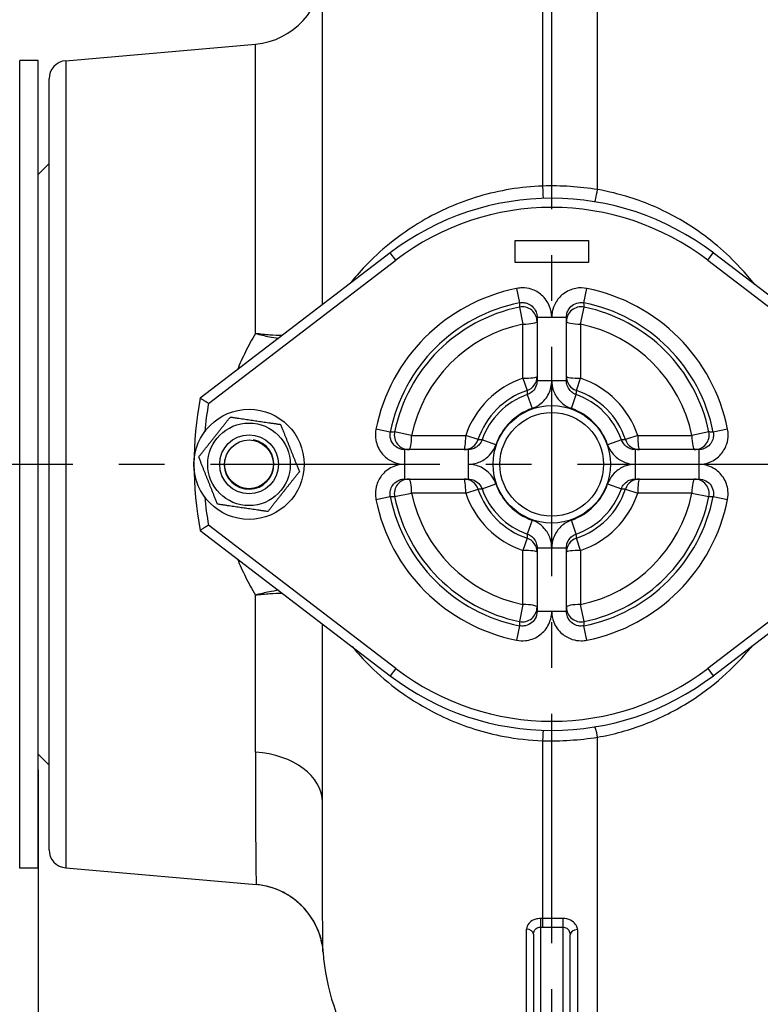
# Model space of a CAD drawing. Header units: millimetres. Extents: x 0 to 5940, y 0 to 4200.
# Tile 34 of 47: x 2069 to 2271, y 2699 to 2968. Entities that reach past the tile are written whole.
import ezdxf

# ---------------------------------------------------------------- set-up
doc = ezdxf.new("R2010")
doc.units = ezdxf.units.MM
doc.header["$LTSCALE"] = 50
doc.linetypes.add('MITTE', pattern=[2, 1.25, -0.25, 0.25, -0.25])
doc.layers.get('DEFPOINTS').update_dxf_attribs({"linetype": 'CONTINUOUS'})
for name, color, linetype in [('02-LINIE-035', 2, 'CONTINUOUS'), ('05-ACHSE', 1, 'MITTE'), ('06-MASSE1', 1, 'CONTINUOUS')]:
    doc.layers.add(name, color=color, linetype=linetype)
doc.styles.add('ACA_NORM', font='ROMANS.SHX')
doc.dimstyles.new('1-10', dxfattribs={"dimscale": 10, "dimtxt": 2.5, "dimasz": 3.5, "dimexe": 1, "dimexo": 0, "dimgap": 1, "dimtad": 1, "dimdec": 0, "dimzin": 0, "dimtxsty": 'ACA_NORM', "dimcen": 0, "dimadec": 0, "dimazin": 0, "dimtfac": 2.4, "dimtdec": 0, "dimtmove": 0, "dimatfit": 3, "dimfxl": 1, "dimtolj": 1, "dimtzin": 0, "dimarcsym": 0})

# ---------------------------------------------------------------- blocks, each defined once
blk = doc.blocks.new('*D2')
at = {"layer": '06-MASSE1', "color": 0, "lineweight": -2}
for p, q in [((4332.2, 2742.08), (4332.2, 2364.59)), ((1668.78, 2662.77), (1668.78, 2364.59)), ((4297.2, 2374.59), (1703.78, 2374.59))]:
    blk.add_line(p, q, dxfattribs=at)
at = {"layer": '06-MASSE1', "color": 0}
for points in [[(1703.78, 2380.42), (1703.78, 2368.76), (1668.78, 2374.59)], [(4297.2, 2380.42), (4297.2, 2368.76), (4332.2, 2374.59)]]:
    blk.add_solid(points, dxfattribs=at)
at = {"layer": 'DEFPOINTS', "color": 0}
for p in [(4332.2, 2742.08), (1668.78, 2662.77), (1668.78, 2374.59)]:
    blk.add_point(p, dxfattribs=at)
at = {"layer": '06-MASSE1', "color": 0, "insert": (3000.49, 2397.09), "char_height": 25, "attachment_point": 5, "style": 'ACA_NORM'}
blk.add_mtext('\\A1;2660', dxfattribs=at)
blk = doc.blocks.new('*D6')
at = {"layer": '06-MASSE1', "color": 0, "lineweight": -2}
for p, q in [((2073.78, 2763.32), (2073.78, 2474.89)), ((2213.78, 2636.15), (2213.78, 2474.89)), ((2108.78, 2484.89), (2178.78, 2484.89))]:
    blk.add_line(p, q, dxfattribs=at)
at = {"layer": '06-MASSE1', "color": 0}
for points in [[(2108.78, 2490.73), (2108.78, 2479.06), (2073.78, 2484.89)], [(2178.78, 2490.73), (2178.78, 2479.06), (2213.78, 2484.89)]]:
    blk.add_solid(points, dxfattribs=at)
at = {"layer": 'DEFPOINTS', "color": 0}
for p in [(2073.78, 2763.32), (2213.78, 2636.15), (2213.78, 2484.89)]:
    blk.add_point(p, dxfattribs=at)
at = {"layer": '06-MASSE1', "color": 0, "insert": (2143.78, 2507.39), "char_height": 25, "attachment_point": 5, "style": 'ACA_NORM'}
blk.add_mtext('\\A1;140', dxfattribs=at)

msp = doc.modelspace()

# ---------------------------------------------------------------- linework, layer by layer
at = {"layer": '02-LINIE-035'}
for p, q in [((2211.28, 3030.92), (2211.28, 2922.4)), ((2226.28, 2921.45), (2226.28, 3030.92)), ((2151.28, 2890.06), (2151.28, 2978.43)), ((2081.34, 2956.56), (2133.02, 2961.09)), ((2133.02, 2882.22), (2133.02, 2961.09)), ((2068.78, 2736.58), (2068.78, 2956.58)), ((2073.78, 2956.58), (2068.78, 2956.58)), ((2073.78, 2736.58), (2073.78, 2956.58)), ((2081.34, 2956.56), (2081.34, 2736.6)), ((2076.78, 2741.58), (2076.78, 2951.58)), ((2073.78, 2925.58), (2076.78, 2928.58)), ((2203.78, 2901.58), (2203.78, 2907.58)), ((2203.78, 2907.58), (2223.78, 2907.58)), ((2223.78, 2907.58), (2223.78, 2901.58)), ((2169.74, 2904.18), (2117.95, 2864.58)), ((2171.26, 2902.19), (2169.74, 2904.18)), ((2256.29, 2902.19), (2257.81, 2904.18)), ((2309.6, 2864.58), (2257.81, 2904.18)), ((2120.24, 2863.18), (2171.26, 2902.19)), ((2223.78, 2901.58), (2203.78, 2901.58)), ((2256.29, 2902.19), (2307.32, 2863.18)), ((2204.21, 2894.5), (2205, 2890.58)), ((2222.56, 2890.58), (2223.34, 2894.5)), ((2204.97, 2889.41), (2205.93, 2884.78)), ((2221.63, 2884.78), (2222.58, 2889.41)), ((2205.93, 2870.03), (2205.93, 2884.78)), ((2209.78, 2886.65), (2213.78, 2886.65)), ((2209.78, 2886.65), (2209.78, 2869.36)), ((2213.78, 2886.65), (2217.78, 2886.65)), ((2217.78, 2869.36), (2217.78, 2886.65)), ((2221.63, 2884.78), (2221.63, 2870.03)), ((2205.93, 2870.03), (2207.05, 2866.68)), ((2213.78, 2869.36), (2209.78, 2869.36)), ((2217.78, 2869.36), (2213.78, 2869.36)), ((2220.51, 2866.68), (2221.63, 2870.03)), ((2207.1, 2865.58), (2208.43, 2861.81)), ((2219.13, 2861.81), (2220.45, 2865.58)), ((2169.78, 2855.37), (2165.86, 2856.15)), ((2175.58, 2854.44), (2170.95, 2855.39)), ((2256.61, 2855.39), (2251.97, 2854.44)), ((2261.7, 2856.15), (2257.78, 2855.37)), ((2175.58, 2854.44), (2190.33, 2854.44)), ((2193.68, 2853.31), (2190.33, 2854.44)), ((2198.55, 2851.93), (2194.78, 2853.26)), ((2232.78, 2853.26), (2229, 2851.93)), ((2237.23, 2854.44), (2233.88, 2853.31)), ((2237.23, 2854.44), (2251.97, 2854.44)), ((2173.71, 2846.58), (2173.71, 2850.58)), ((2191, 2850.58), (2173.71, 2850.58)), ((2191, 2850.58), (2191, 2846.58)), ((2236.56, 2846.58), (2236.56, 2850.58)), ((2253.85, 2850.58), (2236.56, 2850.58)), ((2253.85, 2850.58), (2253.85, 2846.58)), ((2173.71, 2842.58), (2173.71, 2846.58)), ((2191, 2846.58), (2191, 2842.58)), ((2236.56, 2842.58), (2236.56, 2846.58)), ((2253.85, 2846.58), (2253.85, 2842.58)), ((2173.71, 2842.58), (2191, 2842.58)), ((2194.78, 2839.91), (2198.55, 2841.23)), ((2229, 2841.23), (2232.78, 2839.91)), ((2236.56, 2842.58), (2253.85, 2842.58)), ((2170.95, 2837.78), (2175.58, 2838.73)), ((2190.33, 2838.73), (2175.58, 2838.73)), ((2190.33, 2838.73), (2193.68, 2839.85)), ((2233.88, 2839.85), (2237.23, 2838.73)), ((2251.97, 2838.73), (2237.23, 2838.73)), ((2251.97, 2838.73), (2256.61, 2837.78)), ((2165.86, 2837.02), (2169.78, 2837.8)), ((2257.78, 2837.8), (2261.7, 2837.02)), ((2208.43, 2831.36), (2207.1, 2827.59)), ((2220.45, 2827.59), (2219.13, 2831.36)), ((2117.95, 2828.58), (2169.74, 2788.99)), ((2171.26, 2790.97), (2120.24, 2829.98)), ((2307.32, 2829.98), (2256.29, 2790.97)), ((2257.81, 2788.99), (2309.6, 2828.58)), ((2207.05, 2826.48), (2205.93, 2823.14)), ((2221.63, 2823.14), (2220.51, 2826.48)), ((2205.93, 2808.39), (2205.93, 2823.14)), ((2209.78, 2823.81), (2213.78, 2823.81)), ((2209.78, 2823.81), (2209.78, 2806.52)), ((2213.78, 2823.81), (2217.78, 2823.81)), ((2217.78, 2806.52), (2217.78, 2823.81)), ((2221.63, 2823.14), (2221.63, 2808.39)), ((2133.02, 2768.13), (2133.02, 2810.95)), ((2205.93, 2808.39), (2204.97, 2803.75)), ((2213.78, 2806.52), (2209.78, 2806.52)), ((2217.78, 2806.52), (2213.78, 2806.52)), ((2222.58, 2803.75), (2221.63, 2808.39)), ((2151.28, 2754.48), (2151.28, 2803.11)), ((2205, 2802.59), (2204.21, 2798.67)), ((2223.34, 2798.67), (2222.56, 2802.59)), ((2171.26, 2790.97), (2169.74, 2788.99)), ((2256.29, 2790.97), (2257.81, 2788.99)), ((2226.28, 2682.84), (2226.28, 2772.23)), ((2211.28, 2771.28), (2211.28, 2722.82)), ((2073.78, 2767.58), (2076.78, 2764.58)), ((2073.78, 2736.58), (2068.78, 2736.58)), ((2081.34, 2736.6), (2133.24, 2732.06)), ((2210.78, 2640.59), (2210.78, 2720.48)), ((2211.28, 2722.82), (2211.28, 2720.48)), ((2216.78, 2722.82), (2211.28, 2722.82)), ((2211.28, 2720.48), (2216.78, 2720.48)), ((2216.78, 2722.82), (2216.78, 2720.48)), ((2216.78, 2720.48), (2216.78, 2640.59)), ((2206.92, 2682.97), (2206.92, 2719.93)), ((2208.78, 2718.55), (2208.78, 2641.58)), ((2218.78, 2641.58), (2218.78, 2718.41)), ((2220.78, 2719.79), (2220.78, 2682.84))]:
    msp.add_line(p, q, dxfattribs=at)
for centre, radius in [((2131.28, 2846.58), 15), ((2213.78, 2846.58), 16), ((2213.78, 2846.58), 14.12), ((2131.28, 2846.58), 11.25), ((2131.28, 2846.58), 8), ((2131.28, 2846.58), 8), ((2131.28, 2846.58), 6.64)]:
    msp.add_circle(centre, radius, dxfattribs=at)
for centre, radius, start, end in [((2131.28, 2981.01), 20, 275, 0), ((2081.78, 2951.58), 5, 95, 180), ((2213.78, 2846.58), 72.5, 52.6006, 127.3994), ((2213.78, 2846.58), 70, 52.6006, 127.3994), ((2213.78, 2846.58), 48.86, 101.2888, 168.7112), ((2213.78, 2846.58), 48.86, 11.2888, 78.7112), ((2213.78, 2846.58), 44.87, 101.2888, 168.7112), ((2213.78, 2846.58), 44.87, 11.2888, 78.7112), ((2213.78, 2846.58), 43.73, 101.6166, 168.3834), ((2213.78, 2846.58), 43.73, 11.6166, 78.3834), ((2213.78, 2846.58), 38.99, 101.6166, 168.3834), ((2213.78, 2846.58), 38.99, 11.6166, 78.3834), ((2213.78, 2846.58), 24.73, 108.5145, 161.4855), ((2213.78, 2846.58), 24.73, 18.5145, 71.4855), ((2213.78, 2846.58), 21.2, 108.5145, 161.4855), ((2213.78, 2846.58), 20.13, 109.3601, 160.6399), ((2213.78, 2846.58), 20.13, 19.3601, 70.6399), ((2213.78, 2846.58), 21.2, 18.5145, 71.4855), ((2213.78, 2846.58), 97.5, 169.3613, 190.6387), ((2213.78, 2846.58), 95, 169.9363, 174.6318), ((2213.78, 2846.58), 16.14, 109.3601, 160.6399), ((2213.78, 2846.58), 16.14, 19.3601, 70.6399), ((2131.28, 2846.58), 6.79, 170, 80), ((2213.78, 2846.58), 16.14, 199.3601, 250.6399), ((2213.78, 2846.58), 16.14, 289.3601, 340.6399), ((2213.78, 2846.58), 38.99, 191.6166, 258.3834), ((2213.78, 2846.58), 24.73, 198.5145, 251.4855), ((2213.78, 2846.58), 21.2, 198.5145, 251.4855), ((2213.78, 2846.58), 20.13, 199.3601, 250.6399), ((2213.78, 2846.58), 20.13, 289.3601, 340.6399), ((2213.78, 2846.58), 21.2, 288.5145, 341.4855), ((2213.78, 2846.58), 38.99, 281.6166, 348.3834), ((2213.78, 2846.58), 24.73, 288.5145, 341.4855), ((2213.78, 2846.58), 95, 185.3682, 190.0637), ((2213.78, 2846.58), 48.86, 191.2888, 258.7112), ((2213.78, 2846.58), 44.87, 191.2888, 258.7112), ((2213.78, 2846.58), 43.73, 191.6166, 258.3834), ((2213.78, 2846.58), 44.87, 281.2888, 348.7112), ((2213.78, 2846.58), 43.73, 281.6166, 348.3834), ((2213.78, 2846.58), 48.86, 281.2888, 348.7112), ((2213.78, 2846.58), 70, 232.6006, 307.3994), ((2213.78, 2846.58), 72.5, 232.6006, 307.3994), ((2081.78, 2741.58), 5, 180, 265), ((2211.28, 2718.06), 60, 184.1952, 212.6791)]:
    msp.add_arc(centre, radius, start, end, dxfattribs=at)
for centre, major_axis, ratio, start_param, end_param in [((2211.28, 2924.04), (0.16, -5), 0.011244, 5.047618, 6.283185), ((2226.28, 2923.07), (-0.81, -4.93), 0.055225, 0, 1.244929), ((2205.78, 2885.5), (4, 0), 0.999365, 0, 1.773419), ((2221.78, 2885.5), (-4, 0), 0.999365, 4.509766, 6.283185), ((2205.78, 2885.5), (4, 0), 0.180289, 4.749434, 6.283185), ((2221.78, 2885.5), (-4, 0), 0.180289, 0, 1.533751), ((2205.78, 2870.47), (4, 0), 0.110675, 4.749434, 6.283185), ((2205.78, 2870.47), (4, 0), 0.999323, 5.035324, 6.283185), ((2221.78, 2870.47), (-4, 0), 0.999323, 0, 1.247862), ((2221.78, 2870.47), (-4, 0), 0.110675, 0, 1.533751), ((2174.86, 2854.58), (0, -4), 0.999365, 4.509766, 6.283185), ((2252.69, 2854.58), (0, -4), 0.999365, 0, 1.773419), ((2174.86, 2854.58), (0, -4), 0.180289, 0, 1.533751), ((2189.89, 2854.58), (0, -4), 0.110675, 0, 1.533751), ((2189.89, 2854.58), (0, -4), 0.999323, 0, 1.247862), ((2237.67, 2854.58), (0, -4), 0.999323, 5.035324, 6.283185), ((2237.67, 2854.58), (0, -4), 0.110675, 4.749434, 6.283185), ((2252.69, 2854.58), (0, -4), 0.180289, 4.749434, 6.283185), ((2174.86, 2838.58), (0, 4), 0.999365, 0, 1.773419), ((2174.86, 2838.58), (0, 4), 0.180289, 4.749434, 6.283185), ((2189.89, 2838.58), (0, 4), 0.999323, 5.035324, 6.283185), ((2189.89, 2838.58), (0, 4), 0.110675, 4.749434, 6.283185), ((2237.67, 2838.58), (0, 4), 0.999323, 0, 1.247862), ((2237.67, 2838.58), (0, 4), 0.110675, 0, 1.533751), ((2252.69, 2838.58), (0, 4), 0.180289, 0, 1.533751), ((2252.69, 2838.58), (0, 4), 0.999365, 4.509766, 6.283185), ((2205.78, 2822.69), (4, 0), 0.999323, 0, 1.247862), ((2221.78, 2822.69), (-4, 0), 0.999323, 5.035324, 6.283185), ((2205.78, 2822.69), (4, 0), 0.110675, 0, 1.533751), ((2221.78, 2822.69), (-4, 0), 0.110675, 4.749434, 6.283185), ((2205.78, 2807.67), (4, 0), 0.999365, 4.509766, 6.283185), ((2205.78, 2807.67), (4, 0), 0.180289, 0, 1.533751), ((2221.78, 2807.67), (-4, 0), 0.180289, 4.749434, 6.283185), ((2221.78, 2807.67), (-4, 0), 0.999365, 0, 1.773419), ((2211.28, 2769.12), (0.16, 5), 0.015393, 0, 1.125776), ((2226.28, 2770.1), (-0.81, 4.93), 0.07571, 5.146214, 6.283185), ((2131.28, 2754.48), (20, 0), 0.685198, 0, 1.48353), ((2131.5, 2712.14), (-19.98, 0.89), 0.999987, 3.594593, 4.669653), ((2210.78, 2721.47), (-0.01, -2), 0.004192, 1.053506, 2.310907), ((2206.78, 2718.55), (2, 0), 0.689432, 0, 1.498152), ((2220.78, 2718.41), (-2, 0), 0.68961, 4.712389, 6.283185)]:
    msp.add_ellipse(centre, major_axis=major_axis, ratio=ratio, start_param=start_param, end_param=end_param, dxfattribs=at)
for points, knots in [([(2211.28, 2922.4), (2205.38, 2922.2), (2199.5, 2921.22), (2188.37, 2917.93), (2183.14, 2915.6), (2175.22, 2910.96), (2172.26, 2908.88), (2167.14, 2904.72), (2164.94, 2902.66), (2161.4, 2898.97), (2159.98, 2897.33), (2158.7, 2895.74)], [-10.6042, -10.6042, -10.6042, -10.6042, -8.684954, -8.684954, -6.760011, -6.760011, -5.45302, -5.45302, -4.280208, -4.280208, -3.359089, -3.359089, -3.359089, -3.359089]), ([(2226.28, 2921.45), (2223.81, 2921.84), (2221.31, 2922.12), (2216.3, 2922.44), (2213.79, 2922.48), (2211.28, 2922.4)], [-1.506176, -1.506176, -1.506176, -1.506176, -0.753088, -0.753088, 0, 0, 0, 0]), ([(2269.1, 2895.55), (2267.91, 2897.07), (2266.59, 2898.62), (2263.28, 2902.18), (2261.2, 2904.18), (2255.67, 2908.85), (2252.01, 2911.43), (2244, 2915.94), (2239.64, 2917.85), (2232.21, 2920.2), (2229.25, 2920.93), (2226.28, 2921.45)], [-6.042336, -6.042336, -6.042336, -6.042336, -5.210533, -5.210533, -4.125307, -4.125307, -2.568503, -2.568503, -0.9963, -0.9963, 0, 0, 0, 0]), ([(2213.78, 2886.65), (2213.78, 2887.66), (2213.58, 2888.68), (2212.74, 2890.8), (2211.98, 2891.87), (2210.2, 2893.41), (2209.24, 2893.95), (2207.42, 2894.53), (2206.59, 2894.66), (2205.24, 2894.65), (2204.72, 2894.6), (2204.21, 2894.5)], [-1.4145, -1.4145, -1.4145, -1.4145, -1.110357, -1.110357, -0.728553, -0.728553, -0.404752, -0.404752, -0.155674, -0.155674, 0, 0, 0, 0]), ([(2223.34, 2894.5), (2222.36, 2894.7), (2221.33, 2894.71), (2219.09, 2894.3), (2217.89, 2893.76), (2216.03, 2892.32), (2215.31, 2891.48), (2214.38, 2889.81), (2214.09, 2889.02), (2213.83, 2887.69), (2213.78, 2887.17), (2213.78, 2886.65)], [-1.414508, -1.414508, -1.414508, -1.414508, -1.112177, -1.112177, -0.729875, -0.729875, -0.405486, -0.405486, -0.155956, -0.155956, 0, 0, 0, 0]), ([(2205, 2890.58), (2205, 2890.53), (2204.99, 2890.47), (2204.99, 2890.27), (2204.99, 2890.12), (2204.99, 2889.98), (2204.98, 2889.83), (2204.98, 2889.69), (2204.98, 2889.5), (2204.97, 2889.46), (2204.97, 2889.41)], [-4.131805, -4.131805, -4.131805, -4.131805, -3.674586, -3.674586, -2.444798, -2.444798, -2.444798, -1.222399, -1.222399, -0.870477, -0.870477, -0.870477, -0.870477]), ([(2205, 2890.58), (2205.25, 2890.63), (2205.51, 2890.66), (2206.18, 2890.66), (2206.6, 2890.59), (2207.51, 2890.3), (2207.99, 2890.03), (2208.88, 2889.26), (2209.26, 2888.73), (2209.68, 2887.67), (2209.78, 2887.16), (2209.78, 2886.65)], [0, 0, 0, 0, 0.155674, 0.155674, 0.404752, 0.404752, 0.728553, 0.728553, 1.110357, 1.110357, 1.4145, 1.4145, 1.4145, 1.4145]), ([(2217.78, 2886.65), (2217.78, 2886.91), (2217.8, 2887.17), (2217.94, 2887.83), (2218.08, 2888.23), (2218.54, 2889.07), (2218.9, 2889.49), (2219.83, 2890.21), (2220.43, 2890.48), (2221.55, 2890.68), (2222.07, 2890.68), (2222.56, 2890.58)], [0, 0, 0, 0, 0.155956, 0.155956, 0.405486, 0.405486, 0.729875, 0.729875, 1.112177, 1.112177, 1.414508, 1.414508, 1.414508, 1.414508]), ([(2222.58, 2889.41), (2222.58, 2889.46), (2222.58, 2889.5), (2222.58, 2889.69), (2222.58, 2889.83), (2222.57, 2889.98), (2222.57, 2890.12), (2222.57, 2890.27), (2222.56, 2890.47), (2222.56, 2890.53), (2222.56, 2890.58)], [-4.033898, -4.033898, -4.033898, -4.033898, -3.681975, -3.681975, -2.459576, -2.459576, -2.459576, -1.229788, -1.229788, -0.77257, -0.77257, -0.77257, -0.77257]), ([(2133.02, 2882.22), (2132.05, 2880.59), (2131.15, 2878.92), (2129.52, 2875.63), (2128.79, 2874), (2128.11, 2872.35)], [-32.823449, -32.823449, -32.823449, -32.823449, -32.161435, -32.161435, -31.535525, -31.535525, -31.535525, -31.535525]), ([(2140.3, 2881.66), (2139.22, 2881.68), (2138.09, 2881.73), (2135.66, 2881.91), (2134.34, 2882.04), (2133.02, 2882.22)], [-0.5816102, -0.5816102, -0.5816102, -0.5816102, -0.3038196, -0.3038196, 0.0017816, 0.0017816, 0.0017816, 0.0017816]), ([(2133.02, 2882.22), (2134.3, 2881.89), (2135.58, 2881.6), (2137.66, 2881.18), (2138.49, 2881.03), (2139.3, 2880.9)], [-0.0017816, -0.0017816, -0.0017816, -0.0017816, 0.3038196, 0.3038196, 0.5131712, 0.5131712, 0.5131712, 0.5131712]), ([(2209.78, 2869.36), (2209.78, 2868.75), (2209.64, 2868.15), (2209.09, 2867.03), (2208.67, 2866.52), (2207.84, 2865.9), (2207.48, 2865.71), (2207.1, 2865.58)], [0, 0, 0, 0, 0.3641503, 0.3641503, 0.7473615, 0.7473615, 0.9868686, 0.9868686, 0.9868686, 0.9868686]), ([(2208.43, 2861.81), (2209.18, 2862.07), (2209.9, 2862.45), (2211.56, 2863.69), (2212.4, 2864.7), (2213.5, 2866.93), (2213.78, 2868.15), (2213.78, 2869.36)], [-0.9868686, -0.9868686, -0.9868686, -0.9868686, -0.7473615, -0.7473615, -0.3641503, -0.3641503, 0, 0, 0, 0]), ([(2213.78, 2869.36), (2213.78, 2868.5), (2213.92, 2867.64), (2214.53, 2865.8), (2215.09, 2864.85), (2216.35, 2863.42), (2217, 2862.89), (2218.17, 2862.2), (2218.64, 2861.98), (2219.13, 2861.81)], [-0.9868814, -0.9868814, -0.9868814, -0.9868814, -0.7287185, -0.7287185, -0.4048436, -0.4048436, -0.1557091, -0.1557091, 0, 0, 0, 0]), ([(2220.45, 2865.58), (2220.21, 2865.67), (2219.97, 2865.78), (2219.39, 2866.12), (2219.07, 2866.39), (2218.43, 2867.1), (2218.16, 2867.58), (2217.85, 2868.5), (2217.78, 2868.93), (2217.78, 2869.36)], [0, 0, 0, 0, 0.1557091, 0.1557091, 0.4048436, 0.4048436, 0.7287185, 0.7287185, 0.9868814, 0.9868814, 0.9868814, 0.9868814]), ([(2207.05, 2866.68), (2207.05, 2866.65), (2207.05, 2866.62), (2207.06, 2866.44), (2207.07, 2866.27), (2207.08, 2866.11), (2207.08, 2865.98), (2207.09, 2865.84), (2207.1, 2865.66), (2207.1, 2865.62), (2207.1, 2865.58)], [-3.812843, -3.812843, -3.812843, -3.812843, -3.574528, -3.574528, -2.244455, -2.244455, -2.244455, -1.122227, -1.122227, -0.77261, -0.77261, -0.77261, -0.77261]), ([(2220.45, 2865.58), (2220.46, 2865.62), (2220.46, 2865.66), (2220.47, 2865.84), (2220.47, 2865.98), (2220.48, 2866.11), (2220.49, 2866.27), (2220.5, 2866.44), (2220.51, 2866.62), (2220.51, 2866.65), (2220.51, 2866.68)], [-4.131992, -4.131992, -4.131992, -4.131992, -3.782374, -3.782374, -2.660147, -2.660147, -2.660147, -1.330073, -1.330073, -1.091758, -1.091758, -1.091758, -1.091758]), ([(2120.24, 2863.18), (2120.24, 2863.19), (2120.24, 2863.19), (2120.06, 2863.29), (2119.89, 2863.4), (2119.56, 2863.6), (2119.4, 2863.7), (2118.98, 2863.95), (2118.74, 2864.1), (2118.36, 2864.34), (2118.21, 2864.43), (2118.01, 2864.55), (2117.95, 2864.58), (2117.95, 2864.58)], [-0.0007591, -0.0007591, -0.0007591, -0.0007591, 0, 0, 0.059883, 0.059883, 0.1193751, 0.1193751, 0.2210258, 0.2210258, 0.3159514, 0.3159514, 0.4077297, 0.4077297, 0.4077297, 0.4077297]), ([(2165.86, 2856.15), (2165.66, 2855.16), (2165.66, 2854.13), (2166.07, 2851.89), (2166.6, 2850.69), (2168.04, 2848.83), (2168.88, 2848.11), (2170.56, 2847.18), (2171.35, 2846.9), (2172.67, 2846.63), (2173.19, 2846.58), (2173.71, 2846.58)], [-1.414508, -1.414508, -1.414508, -1.414508, -1.112177, -1.112177, -0.729875, -0.729875, -0.405486, -0.405486, -0.155956, -0.155956, 0, 0, 0, 0]), ([(2173.71, 2850.58), (2173.45, 2850.58), (2173.19, 2850.61), (2172.53, 2850.74), (2172.13, 2850.88), (2171.29, 2851.35), (2170.87, 2851.71), (2170.15, 2852.64), (2169.88, 2853.24), (2169.68, 2854.36), (2169.68, 2854.87), (2169.78, 2855.37)], [0, 0, 0, 0, 0.155956, 0.155956, 0.405486, 0.405486, 0.729875, 0.729875, 1.112177, 1.112177, 1.414508, 1.414508, 1.414508, 1.414508]), ([(2170.95, 2855.39), (2170.91, 2855.39), (2170.86, 2855.39), (2170.68, 2855.38), (2170.53, 2855.38), (2170.38, 2855.38), (2170.24, 2855.37), (2170.09, 2855.37), (2169.89, 2855.37), (2169.84, 2855.37), (2169.78, 2855.37)], [-4.033898, -4.033898, -4.033898, -4.033898, -3.681975, -3.681975, -2.459576, -2.459576, -2.459576, -1.229788, -1.229788, -0.77257, -0.77257, -0.77257, -0.77257]), ([(2253.85, 2846.58), (2254.86, 2846.58), (2255.87, 2846.78), (2258, 2847.63), (2259.06, 2848.38), (2260.6, 2850.16), (2261.14, 2851.12), (2261.72, 2852.94), (2261.85, 2853.77), (2261.85, 2855.12), (2261.8, 2855.64), (2261.7, 2856.15)], [-1.414508, -1.414508, -1.414508, -1.414508, -1.110346, -1.110346, -0.728553, -0.728553, -0.404752, -0.404752, -0.155674, -0.155674, 0, 0, 0, 0]), ([(2257.78, 2855.37), (2257.83, 2855.11), (2257.85, 2854.85), (2257.85, 2854.18), (2257.79, 2853.76), (2257.5, 2852.85), (2257.23, 2852.37), (2256.46, 2851.48), (2255.92, 2851.1), (2254.86, 2850.68), (2254.35, 2850.58), (2253.85, 2850.58)], [0, 0, 0, 0, 0.155674, 0.155674, 0.404752, 0.404752, 0.728553, 0.728553, 1.110346, 1.110346, 1.414508, 1.414508, 1.414508, 1.414508]), ([(2257.78, 2855.37), (2257.72, 2855.37), (2257.67, 2855.37), (2257.47, 2855.37), (2257.32, 2855.37), (2257.17, 2855.38), (2257.03, 2855.38), (2256.88, 2855.38), (2256.69, 2855.39), (2256.65, 2855.39), (2256.61, 2855.39)], [-4.131805, -4.131805, -4.131805, -4.131805, -3.674586, -3.674586, -2.444798, -2.444798, -2.444798, -1.222399, -1.222399, -0.870477, -0.870477, -0.870477, -0.870477]), ([(2194.78, 2853.26), (2194.7, 2853.01), (2194.59, 2852.78), (2194.24, 2852.2), (2193.98, 2851.87), (2193.26, 2851.24), (2192.78, 2850.96), (2191.86, 2850.65), (2191.43, 2850.58), (2191, 2850.58)], [0, 0, 0, 0, 0.1557091, 0.1557091, 0.4048436, 0.4048436, 0.7287185, 0.7287185, 0.9868814, 0.9868814, 0.9868814, 0.9868814]), ([(2191, 2846.58), (2191.86, 2846.58), (2192.72, 2846.72), (2194.56, 2847.34), (2195.52, 2847.89), (2196.94, 2849.16), (2197.48, 2849.81), (2198.16, 2850.97), (2198.38, 2851.44), (2198.55, 2851.93)], [-0.9868814, -0.9868814, -0.9868814, -0.9868814, -0.7287185, -0.7287185, -0.4048436, -0.4048436, -0.1557091, -0.1557091, 0, 0, 0, 0]), ([(2194.78, 2853.26), (2194.74, 2853.26), (2194.7, 2853.26), (2194.52, 2853.27), (2194.38, 2853.28), (2194.25, 2853.29), (2194.09, 2853.29), (2193.93, 2853.3), (2193.74, 2853.31), (2193.71, 2853.31), (2193.68, 2853.31)], [-4.131992, -4.131992, -4.131992, -4.131992, -3.782374, -3.782374, -2.660147, -2.660147, -2.660147, -1.330073, -1.330073, -1.091758, -1.091758, -1.091758, -1.091758]), ([(2229, 2851.93), (2229.29, 2851.12), (2229.7, 2850.36), (2230.89, 2848.83), (2231.73, 2848.11), (2233.4, 2847.18), (2234.19, 2846.9), (2235.52, 2846.63), (2236.04, 2846.58), (2236.56, 2846.58)], [-0.9868814, -0.9868814, -0.9868814, -0.9868814, -0.7299208, -0.7299208, -0.4055115, -0.4055115, -0.155966, -0.155966, 0, 0, 0, 0]), ([(2233.88, 2853.31), (2233.85, 2853.31), (2233.82, 2853.31), (2233.63, 2853.3), (2233.47, 2853.29), (2233.31, 2853.29), (2233.17, 2853.28), (2233.04, 2853.27), (2232.86, 2853.26), (2232.82, 2853.26), (2232.78, 2853.26)], [-3.812843, -3.812843, -3.812843, -3.812843, -3.574528, -3.574528, -2.244455, -2.244455, -2.244455, -1.122227, -1.122227, -0.77261, -0.77261, -0.77261, -0.77261]), ([(2236.56, 2850.58), (2236.3, 2850.58), (2236.04, 2850.61), (2235.37, 2850.74), (2234.98, 2850.88), (2234.14, 2851.35), (2233.72, 2851.71), (2233.13, 2852.47), (2232.92, 2852.85), (2232.78, 2853.26)], [0, 0, 0, 0, 0.155966, 0.155966, 0.4055115, 0.4055115, 0.7299208, 0.7299208, 0.9868814, 0.9868814, 0.9868814, 0.9868814]), ([(2173.71, 2846.58), (2172.7, 2846.58), (2171.68, 2846.39), (2169.56, 2845.54), (2168.49, 2844.78), (2166.95, 2843.01), (2166.41, 2842.04), (2165.83, 2840.23), (2165.71, 2839.4), (2165.71, 2838.05), (2165.76, 2837.53), (2165.86, 2837.02)], [-1.4145, -1.4145, -1.4145, -1.4145, -1.110357, -1.110357, -0.728553, -0.728553, -0.404752, -0.404752, -0.155674, -0.155674, 0, 0, 0, 0]), ([(2198.55, 2841.23), (2198.29, 2841.99), (2197.91, 2842.7), (2196.68, 2844.37), (2195.67, 2845.21), (2193.43, 2846.3), (2192.21, 2846.58), (2191, 2846.58)], [-0.9868686, -0.9868686, -0.9868686, -0.9868686, -0.7473615, -0.7473615, -0.3641503, -0.3641503, 0, 0, 0, 0]), ([(2236.56, 2846.58), (2235.7, 2846.58), (2234.84, 2846.44), (2233, 2845.83), (2232.04, 2845.28), (2230.61, 2844.01), (2230.08, 2843.36), (2229.4, 2842.2), (2229.18, 2841.72), (2229, 2841.23)], [-0.9868686, -0.9868686, -0.9868686, -0.9868686, -0.7287185, -0.7287185, -0.4048436, -0.4048436, -0.1557091, -0.1557091, 0, 0, 0, 0]), ([(2261.7, 2837.02), (2261.85, 2837.8), (2261.89, 2838.61), (2261.68, 2840.67), (2261.24, 2841.91), (2259.84, 2844.04), (2258.88, 2844.94), (2256.57, 2846.23), (2255.21, 2846.58), (2253.85, 2846.58)], [-1.4145, -1.4145, -1.4145, -1.4145, -1.175054, -1.175054, -0.791941, -0.791941, -0.409457, -0.409457, 0, 0, 0, 0]), ([(2169.78, 2837.8), (2169.73, 2838.06), (2169.71, 2838.31), (2169.7, 2838.99), (2169.77, 2839.4), (2170.06, 2840.31), (2170.33, 2840.79), (2171.1, 2841.68), (2171.63, 2842.06), (2172.7, 2842.49), (2173.2, 2842.58), (2173.71, 2842.58)], [0, 0, 0, 0, 0.155674, 0.155674, 0.404752, 0.404752, 0.728553, 0.728553, 1.110357, 1.110357, 1.4145, 1.4145, 1.4145, 1.4145]), ([(2191, 2842.58), (2191.61, 2842.58), (2192.22, 2842.44), (2193.34, 2841.9), (2193.84, 2841.48), (2194.46, 2840.64), (2194.65, 2840.29), (2194.78, 2839.91)], [0, 0, 0, 0, 0.3641503, 0.3641503, 0.7473615, 0.7473615, 0.9868686, 0.9868686, 0.9868686, 0.9868686]), ([(2232.78, 2839.91), (2232.86, 2840.15), (2232.97, 2840.39), (2233.31, 2840.97), (2233.58, 2841.3), (2234.3, 2841.93), (2234.77, 2842.21), (2235.7, 2842.51), (2236.13, 2842.58), (2236.56, 2842.58)], [0, 0, 0, 0, 0.1557091, 0.1557091, 0.4048436, 0.4048436, 0.7287185, 0.7287185, 0.9868686, 0.9868686, 0.9868686, 0.9868686]), ([(2253.85, 2842.58), (2254.53, 2842.58), (2255.21, 2842.41), (2256.36, 2841.76), (2256.84, 2841.31), (2257.55, 2840.25), (2257.77, 2839.63), (2257.87, 2838.6), (2257.85, 2838.19), (2257.78, 2837.8)], [0, 0, 0, 0, 0.409457, 0.409457, 0.791941, 0.791941, 1.175054, 1.175054, 1.4145, 1.4145, 1.4145, 1.4145]), ([(2193.68, 2839.85), (2193.71, 2839.85), (2193.74, 2839.86), (2193.93, 2839.86), (2194.09, 2839.87), (2194.25, 2839.88), (2194.38, 2839.89), (2194.52, 2839.89), (2194.7, 2839.9), (2194.74, 2839.91), (2194.78, 2839.91)], [-3.812843, -3.812843, -3.812843, -3.812843, -3.574528, -3.574528, -2.244455, -2.244455, -2.244455, -1.122227, -1.122227, -0.77261, -0.77261, -0.77261, -0.77261]), ([(2232.78, 2839.91), (2232.82, 2839.91), (2232.86, 2839.9), (2233.04, 2839.89), (2233.17, 2839.89), (2233.31, 2839.88), (2233.47, 2839.87), (2233.63, 2839.86), (2233.82, 2839.86), (2233.85, 2839.85), (2233.88, 2839.85)], [-4.131992, -4.131992, -4.131992, -4.131992, -3.782374, -3.782374, -2.660147, -2.660147, -2.660147, -1.330073, -1.330073, -1.091758, -1.091758, -1.091758, -1.091758]), ([(2169.78, 2837.8), (2169.84, 2837.8), (2169.89, 2837.8), (2170.09, 2837.8), (2170.24, 2837.79), (2170.38, 2837.79), (2170.53, 2837.79), (2170.68, 2837.78), (2170.86, 2837.78), (2170.91, 2837.78), (2170.95, 2837.78)], [-4.131805, -4.131805, -4.131805, -4.131805, -3.674586, -3.674586, -2.444798, -2.444798, -2.444798, -1.222399, -1.222399, -0.870477, -0.870477, -0.870477, -0.870477]), ([(2256.61, 2837.78), (2256.65, 2837.78), (2256.69, 2837.78), (2256.88, 2837.78), (2257.03, 2837.79), (2257.17, 2837.79), (2257.32, 2837.79), (2257.47, 2837.8), (2257.67, 2837.8), (2257.72, 2837.8), (2257.78, 2837.8)], [-4.033898, -4.033898, -4.033898, -4.033898, -3.681975, -3.681975, -2.459576, -2.459576, -2.459576, -1.229788, -1.229788, -0.77257, -0.77257, -0.77257, -0.77257]), ([(2213.78, 2823.81), (2213.78, 2824.67), (2213.64, 2825.53), (2213.02, 2827.37), (2212.47, 2828.32), (2211.2, 2829.75), (2210.55, 2830.28), (2209.39, 2830.97), (2208.92, 2831.19), (2208.43, 2831.36)], [-0.9868686, -0.9868686, -0.9868686, -0.9868686, -0.7287185, -0.7287185, -0.4048436, -0.4048436, -0.1557091, -0.1557091, 0, 0, 0, 0]), ([(2219.13, 2831.36), (2218.32, 2831.07), (2217.56, 2830.66), (2216.03, 2829.47), (2215.31, 2828.64), (2214.38, 2826.96), (2214.09, 2826.17), (2213.83, 2824.85), (2213.78, 2824.33), (2213.78, 2823.81)], [-0.9868814, -0.9868814, -0.9868814, -0.9868814, -0.7299208, -0.7299208, -0.4055115, -0.4055115, -0.155966, -0.155966, 0, 0, 0, 0]), ([(2120.24, 2829.98), (2120.24, 2829.98), (2120.24, 2829.98), (2120.06, 2829.88), (2119.89, 2829.77), (2119.56, 2829.57), (2119.4, 2829.47), (2118.98, 2829.21), (2118.74, 2829.07), (2118.36, 2828.83), (2118.21, 2828.74), (2118.01, 2828.61), (2117.95, 2828.58), (2117.95, 2828.58)], [-0.4075085, -0.4075085, -0.4075085, -0.4075085, -0.4067513, -0.4067513, -0.347012, -0.347012, -0.2876627, -0.2876627, -0.1862559, -0.1862559, -0.0915581, -0.0915581, 0, 0, 0, 0]), ([(2207.1, 2827.59), (2207.1, 2827.54), (2207.1, 2827.5), (2207.09, 2827.32), (2207.08, 2827.19), (2207.08, 2827.05), (2207.07, 2826.89), (2207.06, 2826.73), (2207.05, 2826.54), (2207.05, 2826.51), (2207.05, 2826.48)], [-4.131992, -4.131992, -4.131992, -4.131992, -3.782374, -3.782374, -2.660147, -2.660147, -2.660147, -1.330073, -1.330073, -1.091758, -1.091758, -1.091758, -1.091758]), ([(2207.1, 2827.59), (2207.35, 2827.5), (2207.59, 2827.39), (2208.17, 2827.05), (2208.49, 2826.78), (2209.13, 2826.07), (2209.4, 2825.59), (2209.71, 2824.67), (2209.78, 2824.24), (2209.78, 2823.81)], [0, 0, 0, 0, 0.1557091, 0.1557091, 0.4048436, 0.4048436, 0.7287185, 0.7287185, 0.9868686, 0.9868686, 0.9868686, 0.9868686]), ([(2217.78, 2823.81), (2217.78, 2824.07), (2217.8, 2824.33), (2217.94, 2824.99), (2218.08, 2825.39), (2218.54, 2826.22), (2218.9, 2826.64), (2219.67, 2827.24), (2220.05, 2827.45), (2220.45, 2827.59)], [0, 0, 0, 0, 0.155966, 0.155966, 0.4055115, 0.4055115, 0.7299208, 0.7299208, 0.9868814, 0.9868814, 0.9868814, 0.9868814]), ([(2220.51, 2826.48), (2220.51, 2826.51), (2220.51, 2826.54), (2220.5, 2826.73), (2220.49, 2826.89), (2220.48, 2827.05), (2220.47, 2827.19), (2220.47, 2827.32), (2220.46, 2827.5), (2220.46, 2827.54), (2220.45, 2827.59)], [-3.812843, -3.812843, -3.812843, -3.812843, -3.574528, -3.574528, -2.244455, -2.244455, -2.244455, -1.122227, -1.122227, -0.77261, -0.77261, -0.77261, -0.77261]), ([(2128.11, 2820.82), (2128.79, 2819.17), (2129.52, 2817.54), (2131.15, 2814.24), (2132.05, 2812.58), (2133.02, 2810.95)], [-25.330103, -25.330103, -25.330103, -25.330103, -24.704193, -24.704193, -24.042179, -24.042179, -24.042179, -24.042179]), ([(2139.3, 2812.27), (2138.49, 2812.14), (2137.66, 2811.99), (2135.58, 2811.57), (2134.3, 2811.28), (2133.02, 2810.95)], [1.5175827, 1.5175827, 1.5175827, 1.5175827, 1.7269343, 1.7269343, 2.0325355, 2.0325355, 2.0325355, 2.0325355]), ([(2133.02, 2810.95), (2134.34, 2811.12), (2135.66, 2811.26), (2138.09, 2811.44), (2139.22, 2811.49), (2140.3, 2811.5)], [-2.0325355, -2.0325355, -2.0325355, -2.0325355, -1.7269343, -1.7269343, -1.4491437, -1.4491437, -1.4491437, -1.4491437]), ([(2204.21, 2798.67), (2205, 2798.51), (2205.8, 2798.47), (2207.87, 2798.68), (2209.1, 2799.12), (2211.24, 2800.53), (2212.13, 2801.49), (2213.42, 2803.79), (2213.78, 2805.15), (2213.78, 2806.52)], [-1.4145, -1.4145, -1.4145, -1.4145, -1.175054, -1.175054, -0.791941, -0.791941, -0.409457, -0.409457, 0, 0, 0, 0]), ([(2209.78, 2806.52), (2209.78, 2805.83), (2209.6, 2805.15), (2208.96, 2804), (2208.51, 2803.52), (2207.44, 2802.82), (2206.82, 2802.6), (2205.79, 2802.49), (2205.39, 2802.51), (2205, 2802.59)], [0, 0, 0, 0, 0.409457, 0.409457, 0.791941, 0.791941, 1.175054, 1.175054, 1.4145, 1.4145, 1.4145, 1.4145]), ([(2213.78, 2806.52), (2213.78, 2805.5), (2213.97, 2804.49), (2214.82, 2802.37), (2215.58, 2801.3), (2217.36, 2799.76), (2218.32, 2799.22), (2220.14, 2798.64), (2220.97, 2798.51), (2222.32, 2798.51), (2222.84, 2798.56), (2223.34, 2798.67)], [-1.414508, -1.414508, -1.414508, -1.414508, -1.110346, -1.110346, -0.728553, -0.728553, -0.404752, -0.404752, -0.155674, -0.155674, 0, 0, 0, 0]), ([(2222.56, 2802.59), (2222.31, 2802.54), (2222.05, 2802.51), (2221.37, 2802.51), (2220.96, 2802.57), (2220.05, 2802.86), (2219.57, 2803.13), (2218.68, 2803.9), (2218.3, 2804.44), (2217.88, 2805.5), (2217.78, 2806.01), (2217.78, 2806.52)], [0, 0, 0, 0, 0.155674, 0.155674, 0.404752, 0.404752, 0.728553, 0.728553, 1.110346, 1.110346, 1.414508, 1.414508, 1.414508, 1.414508]), ([(2204.97, 2803.75), (2204.97, 2803.71), (2204.98, 2803.67), (2204.98, 2803.48), (2204.98, 2803.33), (2204.99, 2803.19), (2204.99, 2803.04), (2204.99, 2802.9), (2204.99, 2802.7), (2205, 2802.64), (2205, 2802.59)], [-4.033898, -4.033898, -4.033898, -4.033898, -3.681975, -3.681975, -2.459576, -2.459576, -2.459576, -1.229788, -1.229788, -0.77257, -0.77257, -0.77257, -0.77257]), ([(2222.56, 2802.59), (2222.56, 2802.64), (2222.56, 2802.7), (2222.57, 2802.9), (2222.57, 2803.04), (2222.57, 2803.19), (2222.58, 2803.33), (2222.58, 2803.48), (2222.58, 2803.67), (2222.58, 2803.71), (2222.58, 2803.75)], [-4.131805, -4.131805, -4.131805, -4.131805, -3.674586, -3.674586, -2.444798, -2.444798, -2.444798, -1.222399, -1.222399, -0.870477, -0.870477, -0.870477, -0.870477]), ([(2159.35, 2796.93), (2160.83, 2795.16), (2162.49, 2793.34), (2166.73, 2789.18), (2169.43, 2786.87), (2176.24, 2781.91), (2180.54, 2779.39), (2190.06, 2775.13), (2195.33, 2773.46), (2204.23, 2771.79), (2207.75, 2771.4), (2211.28, 2771.28)], [-7.000058, -7.000058, -7.000058, -7.000058, -5.998739, -5.998739, -4.674995, -4.674995, -2.957316, -2.957316, -1.146738, -1.146738, 0, 0, 0, 0]), ([(2226.28, 2772.23), (2230.67, 2773), (2235.02, 2774.21), (2243.5, 2777.48), (2247.61, 2779.57), (2253.34, 2783.2), (2255.2, 2784.51), (2260.02, 2788.27), (2262.79, 2790.83), (2266.37, 2794.66), (2267.46, 2795.9), (2268.46, 2797.13)], [-7.836818, -7.836818, -7.836818, -7.836818, -6.364555, -6.364555, -4.8351, -4.8351, -4.0452, -4.0452, -2.675304, -2.675304, -2.01948, -2.01948, -2.01948, -2.01948]), ([(2211.28, 2771.28), (2213.79, 2771.2), (2216.3, 2771.24), (2221.31, 2771.56), (2223.81, 2771.83), (2226.28, 2772.23)], [-1.50675, -1.50675, -1.50675, -1.50675, -0.753375, -0.753375, 0, 0, 0, 0]), ([(2133.02, 2768.13), (2133.02, 2759.78), (2133.04, 2752.62), (2133.1, 2740.68), (2133.15, 2736.27), (2133.21, 2732.73), (2133.23, 2732.1), (2133.24, 2732.06)], [-26.289948, -26.289948, -26.289948, -26.289948, -22.254022, -22.254022, -17.768744, -17.768744, -15.391489, -15.391489, -15.391489, -15.391489]), ([(2151.44, 2713.67), (2151.43, 2713.82), (2151.42, 2714.48), (2151.37, 2718.17), (2151.34, 2723.12), (2151.29, 2736.68), (2151.28, 2744.86), (2151.28, 2754.48)], [15.737534, 15.737534, 15.737534, 15.737534, 17.768744, 17.768744, 22.254022, 22.254022, 26.289948, 26.289948, 26.289948, 26.289948]), ([(2151.13, 2715.96), (2151.01, 2716.57), (2150.94, 2717.3), (2149.81, 2720.27), (2149.35, 2721.6), (2147.03, 2724.79), (2146.21, 2725.8), (2144.18, 2727.64), (2143.22, 2728.4), (2140.21, 2730.27), (2137.8, 2731.33), (2134.42, 2731.93), (2133.84, 2732.01), (2133.24, 2732.06)], [35.04358824, 35.04358824, 35.04358824, 35.04358824, 35.05030096, 35.05030096, 35.05368661, 35.05368661, 35.05494324, 35.05494324, 35.05574562, 35.05574562, 35.05696151, 35.05696151, 35.05720917, 35.05720917, 35.05720917, 35.05720917]), ([(2210.8, 2722.82), (2210.54, 2722.82), (2210.28, 2722.81), (2209.62, 2722.71), (2209.23, 2722.61), (2208.3, 2722.22), (2207.82, 2721.88), (2207.12, 2721), (2206.92, 2720.47), (2206.92, 2719.93)], [0, 0, 0, 0, 0.079664, 0.079664, 0.2071265, 0.2071265, 0.4110663, 0.4110663, 0.6373122, 0.6373122, 0.6373122, 0.6373122]), ([(2208.78, 2718.55), (2208.78, 2718.92), (2208.88, 2719.28), (2209.24, 2719.86), (2209.49, 2720.09), (2209.97, 2720.35), (2210.17, 2720.42), (2210.51, 2720.48), (2210.65, 2720.49), (2210.78, 2720.48)], [-0.6373122, -0.6373122, -0.6373122, -0.6373122, -0.4110663, -0.4110663, -0.2071265, -0.2071265, -0.079664, -0.079664, 0, 0, 0, 0]), ([(2210.78, 2720.48), (2210.84, 2720.48), (2210.9, 2720.48), (2211.01, 2720.48), (2211.06, 2720.48), (2211.15, 2720.48), (2211.18, 2720.48), (2211.24, 2720.48), (2211.26, 2720.48), (2211.28, 2720.48)], [-0.05000045, -0.05000045, -0.05000045, -0.05000045, -0.03225029, -0.03225029, -0.01625015, -0.01625015, -0.00625006, -0.00625006, 0, 0, 0, 0]), ([(2211.28, 2722.82), (2211.26, 2722.82), (2211.24, 2722.82), (2211.19, 2722.82), (2211.15, 2722.82), (2211.07, 2722.82), (2211.02, 2722.82), (2210.91, 2722.82), (2210.85, 2722.82), (2210.8, 2722.82)], [0, 0, 0, 0, 0.00625006, 0.00625006, 0.01625015, 0.01625015, 0.03225029, 0.03225029, 0.05000045, 0.05000045, 0.05000045, 0.05000045]), ([(2220.78, 2719.79), (2220.78, 2719.98), (2220.75, 2720.17), (2220.63, 2720.66), (2220.49, 2720.96), (2219.97, 2721.67), (2219.5, 2722.06), (2218.3, 2722.65), (2217.54, 2722.82), (2216.78, 2722.82)], [0, 0, 0, 0, 0.0801102, 0.0801102, 0.2082865, 0.2082865, 0.4133686, 0.4133686, 0.6408816, 0.6408816, 0.6408816, 0.6408816]), ([(2216.78, 2720.48), (2217.16, 2720.48), (2217.54, 2720.36), (2218.14, 2719.96), (2218.37, 2719.69), (2218.63, 2719.2), (2218.7, 2719), (2218.77, 2718.67), (2218.78, 2718.54), (2218.78, 2718.41)], [-0.6408816, -0.6408816, -0.6408816, -0.6408816, -0.4133686, -0.4133686, -0.2082865, -0.2082865, -0.0801102, -0.0801102, 0, 0, 0, 0]), ([(2149.86, 2720.08), (2150.64, 2718.28), (2150.79, 2717.46), (2151.14, 2715.99), (2151.21, 2715.55), (2151.32, 2714.87), (2151.34, 2714.64), (2151.39, 2714.27), (2151.4, 2714.13), (2151.42, 2713.89), (2151.43, 2713.8), (2151.44, 2713.7), (2151.44, 2713.68), (2151.44, 2713.67)], [15.3869573, 15.3869573, 15.3869573, 15.3869573, 15.4422556, 15.4422556, 15.512371, 15.512371, 15.579521, 15.579521, 15.6496365, 15.6496365, 15.7197519, 15.7197519, 15.7375345, 15.7375345, 15.7375345, 15.7375345])]:
    msp.add_open_spline(points, degree=3, knots=knots, dxfattribs=at)
for points in [[(2117.57, 2848.6), (2121.87, 2854.03), (2126.17, 2859.46)], [(2126.17, 2859.46), (2133.02, 2858.46), (2139.88, 2857.45)], [(2139.88, 2857.45), (2142.43, 2851.01), (2144.99, 2844.57)], [(2122.68, 2835.72), (2120.12, 2842.16), (2117.57, 2848.6)], [(2144.99, 2844.57), (2140.69, 2839.14), (2136.39, 2833.7)], [(2136.39, 2833.7), (2129.53, 2834.71), (2122.68, 2835.72)]]:
    msp.add_rational_spline(points, [1, 1.15470053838, 1], degree=2, dxfattribs=at)
at = {"layer": '05-ACHSE'}
for p, q in [((2213.78, 2616.11), (2213.78, 3159.58)), ((1820.78, 2846.58), (2945.76, 2846.58))]:
    msp.add_line(p, q, dxfattribs=at)

# ---------------------------------------------------------------- dimensions: what is measured, and where the dimension line sits
at = {"layer": '06-MASSE1'}
dim = msp.add_linear_dim(base=(2213.78, 2484.89), p1=(2073.78, 2763.32), p2=(2213.78, 2636.15), angle=180, dimstyle='1-10', dxfattribs=at)
dim.commit()
dim.dimension.update_dxf_attribs({"geometry": '*D6', "text_midpoint": (2143.78, 2507.39)})
dim = msp.add_linear_dim(base=(1668.78, 2374.59), p1=(4332.2, 2742.08), p2=(1668.78, 2662.77), dimstyle='1-10', override={"dimrnd": 10}, dxfattribs=at)
dim.commit()
dim.dimension.update_dxf_attribs({"geometry": '*D2', "text_midpoint": (3000.49, 2397.09)})

doc.saveas('drawing.dxf')
